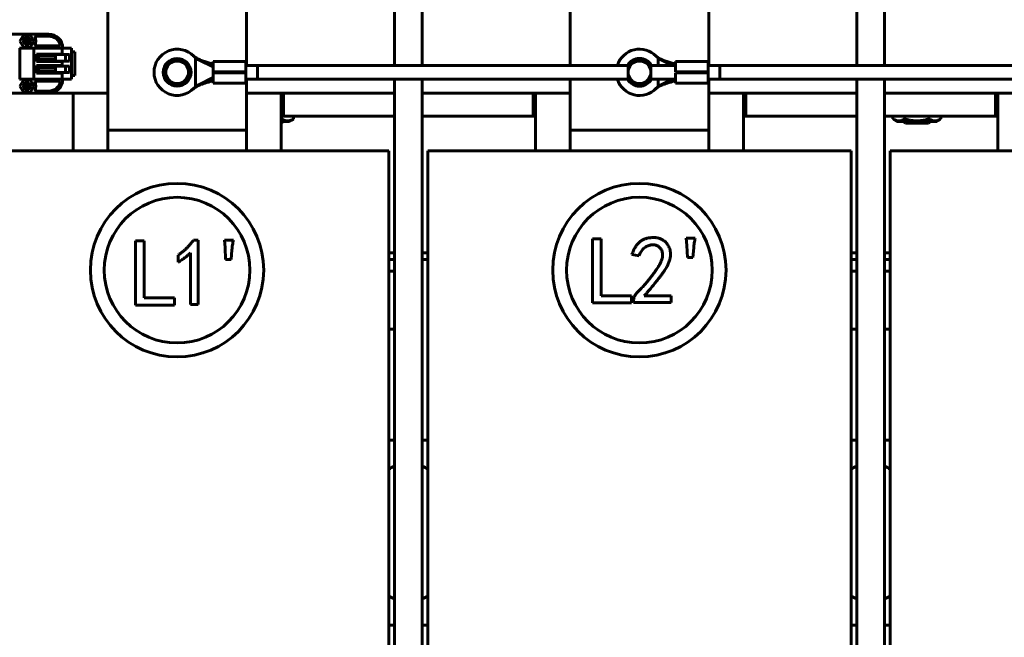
# Model space of a CAD drawing. Header units: millimetres. Extents: x 0 to 297, y 0 to 420.
# Tile 5 of 19: x 102 to 188, y 138 to 192. Entities that reach past the tile are written whole.
import ezdxf

# ---------------------------------------------------------------- set-up
doc = ezdxf.new("R2010")
doc.units = ezdxf.units.MM
doc.linetypes.add('K5LT_BASIC', pattern=[0])
doc.linetypes.add('K5LT_THIN', pattern=[0])
doc.layers.add('Системный слой', color=7, linetype='Continuous')
doc.styles.add('KDIMTEXTSTYLE', font='GOST_AU.SHX', dxfattribs={"width": 0.96, "oblique": 15, "height": 5})
doc.dimstyles.new('KDIMSTYLE (0.20)', dxfattribs={"dimtxt": 5, "dimasz": 1, "dimexe": 2, "dimexo": 0, "dimgap": 1, "dimtad": 1, "dimlfac": 5, "dimtxsty": 'KDIMTEXTSTYLE', "dimsah": 1, "dimcen": 0, "dimdle": 1, "dimadec": 0, "dimazin": 0, "dimtfac": 0.667, "dimtmove": 0, "dimatfit": 3, "dimfxl": 1, "dimtvp": 1, "dimtolj": 1, "dimtzin": 0, "dimarcsym": 0})

# ---------------------------------------------------------------- blocks, each defined once
blk = doc.blocks.new('U0')
at = {"layer": 'Системный слой', "color": 150, "linetype": 'K5LT_BASIC', "lineweight": 60, "true_color": 0x0080ff}
for p, q in [((150.014, 187.843), (150.014, 202.244)), ((150.014, 183.244), (150.014, 186.644))]:
    blk.add_line(p, q, dxfattribs=at)
blk = doc.blocks.new('U1')
at = {"layer": 'Системный слой', "color": 150, "linetype": 'K5LT_BASIC', "lineweight": 60, "true_color": 0x0080ff}
for p, q in [((162.014, 187.844), (162.014, 202.244)), ((162.014, 183.244), (162.014, 186.644))]:
    blk.add_line(p, q, dxfattribs=at)
blk = doc.blocks.new('U2')
at = {"layer": 'Системный слой', "color": 150, "linetype": 'K5LT_BASIC', "lineweight": 60, "true_color": 0x0080ff}
for p, q in [((122.014, 187.844), (122.014, 202.244)), ((122.014, 183.244), (122.014, 186.644))]:
    blk.add_line(p, q, dxfattribs=at)
blk = doc.blocks.new('U11')
at = {"layer": 'Системный слой', "color": 150, "linetype": 'K5LT_BASIC', "lineweight": 60, "true_color": 0x0080ff}
for p, q in [((134.814, 187.843), (134.814, 201.444)), ((134.814, 97.584), (134.814, 186.644))]:
    blk.add_line(p, q, dxfattribs=at)
blk = doc.blocks.new('U12')
at = {"layer": 'Системный слой', "color": 150, "linetype": 'K5LT_BASIC', "lineweight": 60, "true_color": 0x0080ff}
for p, q in [((137.214, 187.843), (137.214, 201.444)), ((137.214, 97.584), (137.214, 186.644))]:
    blk.add_line(p, q, dxfattribs=at)
blk = doc.blocks.new('U16')
at = {"layer": 'Системный слой', "color": 150, "linetype": 'K5LT_BASIC', "lineweight": 60, "true_color": 0x0080ff}
for p, q in [((134.314, 139.444), (134.814, 139.444)), ((137.214, 139.444), (137.714, 139.444)), ((174.314, 139.444), (174.814, 139.444)), ((177.214, 139.444), (177.714, 139.444))]:
    blk.add_line(p, q, dxfattribs=at)
blk = doc.blocks.new('U17')
at = {"layer": 'Системный слой', "color": 150, "linetype": 'K5LT_BASIC', "lineweight": 60, "true_color": 0x0080ff}
for start, end in [(113.57818, 124.51811), (55.48189, 66.42182)]:
    blk.add_arc((176.014, 150.444), 3, start, end, dxfattribs=at)
blk = doc.blocks.new('U18')
at = {"layer": 'Системный слой', "color": 150, "linetype": 'K5LT_BASIC', "lineweight": 60, "true_color": 0x0080ff}
for p, q in [((134.314, 155.444), (134.814, 155.444)), ((137.214, 155.444), (137.714, 155.444)), ((174.314, 155.444), (174.814, 155.444)), ((177.214, 155.444), (177.714, 155.444))]:
    blk.add_line(p, q, dxfattribs=at)
blk = doc.blocks.new('U19')
at = {"layer": 'Системный слой', "color": 150, "linetype": 'K5LT_BASIC', "lineweight": 60, "true_color": 0x0080ff}
for start, end in [(235.48189, 246.42182), (293.57818, 304.51811)]:
    blk.add_arc((136.014, 144.444), 3, start, end, dxfattribs=at)
blk = doc.blocks.new('U20')
at = {"layer": 'Системный слой', "color": 150, "linetype": 'K5LT_BASIC', "lineweight": 60, "true_color": 0x0080ff}
for start, end in [(235.48189, 246.42182), (293.57818, 304.51811)]:
    blk.add_arc((176.014, 144.444), 3, start, end, dxfattribs=at)
blk = doc.blocks.new('U21')
at = {"layer": 'Системный слой', "color": 150, "linetype": 'K5LT_BASIC', "lineweight": 60, "true_color": 0x0080ff}
for start, end in [(113.57818, 124.51811), (55.48189, 66.42182)]:
    blk.add_arc((136.014, 150.444), 3, start, end, dxfattribs=at)
blk = doc.blocks.new('U23')
at = {"layer": 'Системный слой', "color": 150, "linetype": 'K5LT_BASIC', "lineweight": 60, "true_color": 0x0080ff}
for p, q in [((162.952, 186.644), (195.097, 186.644)), ((196.931, 186.644), (199.116, 186.644)), ((201.952, 186.644), (227.35, 186.644))]:
    blk.add_line(p, q, dxfattribs=at)
blk = doc.blocks.new('U26')
at = {"layer": 'Системный слой', "color": 150, "linetype": 'K5LT_BASIC', "lineweight": 60, "true_color": 0x0080ff}
for p, q in [((162.952, 187.844), (195.097, 187.844)), ((196.931, 187.844), (199.116, 187.844)), ((201.952, 187.844), (227.538, 187.844))]:
    blk.add_line(p, q, dxfattribs=at)
blk = doc.blocks.new('U29')
at = {"layer": 'Системный слой', "color": 150, "linetype": 'K5LT_BASIC', "lineweight": 60, "true_color": 0x0080ff}
for p, q in [((165.214, 183.444), (165.014, 183.444)), ((187.014, 183.444), (186.814, 183.444))]:
    blk.add_line(p, q, dxfattribs=at)
blk = doc.blocks.new('U30')
at = {"layer": 'Системный слой', "color": 150, "linetype": 'K5LT_BASIC', "lineweight": 60, "true_color": 0x0080ff}
for p, q in [((125.214, 183.444), (125.014, 183.444)), ((147.014, 183.444), (146.814, 183.444))]:
    blk.add_line(p, q, dxfattribs=at)
blk = doc.blocks.new('U32')
at = {"layer": 'Системный слой', "color": 150, "linetype": 'K5LT_BASIC', "lineweight": 60, "true_color": 0x0080ff}
for p, q in [((125.014, 183.444), (125.214, 183.444)), ((146.814, 183.444), (147.014, 183.444))]:
    blk.add_line(p, q, dxfattribs=at)
blk = doc.blocks.new('U33')
at = {"layer": 'Системный слой', "color": 150, "linetype": 'K5LT_BASIC', "lineweight": 60, "true_color": 0x0080ff}
for p, q in [((165.014, 183.444), (165.214, 183.444)), ((186.814, 183.444), (187.014, 183.444))]:
    blk.add_line(p, q, dxfattribs=at)
blk = doc.blocks.new('U35')
at = {"layer": 'Системный слой', "color": 150, "linetype": 'K5LT_BASIC', "lineweight": 60, "true_color": 0x0080ff}
for p, q in [((104.914, 185.444), (110.014, 185.444)), ((122.014, 185.444), (134.814, 185.444)), ((137.214, 185.444), (150.014, 185.444)), ((162.014, 185.444), (174.814, 185.444)), ((177.214, 185.444), (190.014, 185.444))]:
    blk.add_line(p, q, dxfattribs=at)
blk = doc.blocks.new('U39')
at = {"layer": 'Системный слой', "color": 150, "linetype": 'K5LT_BASIC', "lineweight": 60, "true_color": 0x0080ff}
for start, end in [(29.98226, 150.01774), (209.98226, 330.01774)]:
    blk.add_arc((156.014, 187.244), 1.2, start, end, dxfattribs=at)
blk = doc.blocks.new('U44')
at = {"layer": 'Системный слой', "color": 150, "linetype": 'K5LT_BASIC', "lineweight": 60, "true_color": 0x0080ff}
for p, q in [((174.814, 201.444), (174.814, 187.844)), ((174.814, 186.644), (174.814, 97.584))]:
    blk.add_line(p, q, dxfattribs=at)
blk = doc.blocks.new('U45')
at = {"layer": 'Системный слой', "color": 150, "linetype": 'K5LT_BASIC', "lineweight": 60, "true_color": 0x0080ff}
for p, q in [((177.214, 201.444), (177.214, 187.844)), ((177.214, 186.644), (177.214, 97.584))]:
    blk.add_line(p, q, dxfattribs=at)
blk = doc.blocks.new('U48')
at = {"layer": 'Системный слой', "color": 150, "linetype": 'K5LT_BASIC', "lineweight": 60, "true_color": 0x0080ff}
for p, q in [((174.814, 183.444), (165.214, 183.444)), ((186.814, 183.444), (177.214, 183.444))]:
    blk.add_line(p, q, dxfattribs=at)
blk = doc.blocks.new('U49')
at = {"layer": 'Системный слой', "color": 150, "linetype": 'K5LT_BASIC', "lineweight": 60, "true_color": 0x0080ff}
for p, q in [((125.214, 183.444), (134.814, 183.444)), ((137.214, 183.444), (146.814, 183.444))]:
    blk.add_line(p, q, dxfattribs=at)
blk = doc.blocks.new('U52')
at = {"layer": 'Системный слой', "color": 150, "linetype": 'K5LT_BASIC', "lineweight": 60, "true_color": 0x0080ff}
for p, q in [((134.314, 171.044), (134.814, 171.044)), ((137.214, 171.044), (137.714, 171.044)), ((174.314, 171.044), (174.814, 171.044)), ((177.214, 171.044), (177.714, 171.044))]:
    blk.add_line(p, q, dxfattribs=at)
blk = doc.blocks.new('U53')
at = {"layer": 'Системный слой', "color": 150, "linetype": 'K5LT_BASIC', "lineweight": 60, "true_color": 0x0080ff}
for p, q in [((134.314, 171.644), (134.814, 171.644)), ((137.214, 171.644), (137.714, 171.644)), ((174.314, 171.644), (174.814, 171.644)), ((177.214, 171.644), (177.714, 171.644))]:
    blk.add_line(p, q, dxfattribs=at)
blk = doc.blocks.new('U65')
at = {"layer": 'Системный слой', "color": 150, "linetype": 'K5LT_BASIC', "lineweight": 60, "true_color": 0x0080ff}
for p, q in [((125.014, 180.444), (125.014, 185.444)), ((125.014, 109.444), (125.014, 114.444))]:
    blk.add_line(p, q, dxfattribs=at)
blk = doc.blocks.new('U66')
at = {"layer": 'Системный слой', "color": 150, "linetype": 'K5LT_BASIC', "lineweight": 60, "true_color": 0x0080ff}
for p, q in [((107.014, 185.444), (107.014, 180.444)), ((107.014, 114.444), (107.014, 109.444))]:
    blk.add_line(p, q, dxfattribs=at)
blk = doc.blocks.new('U89')
at = {"layer": 'Системный слой', "color": 150, "linetype": 'K5LT_BASIC', "lineweight": 60, "true_color": 0x0080ff}
for p, q in [((121.952, 187.277), (121.952, 188.178)), ((121.952, 186.31), (121.952, 187.21))]:
    blk.add_line(p, q, dxfattribs=at)
blk = doc.blocks.new('U104')
at = {"layer": 'Системный слой', "color": 150, "linetype": 'K5LT_BASIC', "lineweight": 60, "true_color": 0x0080ff}
for start, end in [(43.73665, 162.56542), (197.43458, 316.26335)]:
    blk.add_arc((156.014, 187.244), 2.001, start, end, dxfattribs=at)
blk = doc.blocks.new('U105')
at = {"layer": 'Системный слой', "color": 150, "linetype": 'K5LT_BASIC', "lineweight": 60, "true_color": 0x0080ff}
for p, q in [((161.952, 187.277), (161.952, 188.178)), ((161.952, 186.31), (161.952, 187.21))]:
    blk.add_line(p, q, dxfattribs=at)
blk = doc.blocks.new('U106')
at = {"layer": 'Системный слой', "color": 150, "linetype": 'K5LT_BASIC', "lineweight": 60, "true_color": 0x0080ff}
for p, q in [((157.615, 187.843), (157.615, 188.444)), ((157.615, 186.043), (157.615, 186.644))]:
    blk.add_line(p, q, dxfattribs=at)
blk = doc.blocks.new('U122')
at = {"layer": 'Системный слой', "color": 150, "linetype": 'K5LT_BASIC', "lineweight": 60, "true_color": 0x0080ff}
for p, q in [((106.06, 188.819), (106.06, 188.774)), ((106.06, 188.214), (106.06, 188.168))]:
    blk.add_line(p, q, dxfattribs=at)
blk = doc.blocks.new('U123')
at = {"layer": 'Системный слой', "color": 150, "linetype": 'K5LT_BASIC', "lineweight": 60, "true_color": 0x0080ff}
for p, q in [((106.06, 187.819), (106.06, 187.774)), ((106.06, 187.214), (106.06, 187.168))]:
    blk.add_line(p, q, dxfattribs=at)
blk = doc.blocks.new('U129')
at = {"layer": 'Системный слой', "color": 150, "linetype": 'K5LT_BASIC', "lineweight": 60, "true_color": 0x0080ff}
for p, q in [((125.015, 183.197), (125.014, 183.196)), ((125.019, 183.198), (125.015, 183.197)), ((125.022, 183.199), (125.019, 183.198)), ((125.023, 183.199), (125.022, 183.199)), ((125.024, 183.199), (125.023, 183.199)), ((125.023, 183.199), (125.023, 183.199)), ((125.026, 183.2), (125.024, 183.199)), ((125.029, 183.201), (125.026, 183.2)), ((125.031, 183.201), (125.029, 183.201)), ((125.032, 183.202), (125.031, 183.201)), ((125.033, 183.202), (125.032, 183.202)), ((125.034, 183.202), (125.033, 183.202)), ((125.033, 183.202), (125.033, 183.202)), ((125.036, 183.203), (125.034, 183.202)), ((125.039, 183.204), (125.036, 183.203)), ((125.041, 183.204), (125.039, 183.204)), ((125.042, 183.205), (125.041, 183.204)), ((125.043, 183.205), (125.042, 183.205)), ((125.053, 183.208), (125.043, 183.205)), ((125.043, 183.205), (125.043, 183.205))]:
    blk.add_line(p, q, dxfattribs=at)
blk = doc.blocks.new('U131')
at = {"layer": 'Системный слой', "color": 150, "linetype": 'K5LT_BASIC', "lineweight": 60, "true_color": 0x0080ff}
for p, q in [((187.014, 185.444), (187.014, 180.444)), ((187.014, 114.444), (187.014, 109.444))]:
    blk.add_line(p, q, dxfattribs=at)
blk = doc.blocks.new('U134')
at = {"layer": 'Системный слой', "color": 150, "linetype": 'K5LT_BASIC', "lineweight": 60, "true_color": 0x0080ff}
for p, q in [((165.014, 180.444), (165.014, 185.444)), ((165.014, 109.444), (165.014, 114.444))]:
    blk.add_line(p, q, dxfattribs=at)
blk = doc.blocks.new('U135')
at = {"layer": 'Системный слой', "color": 150, "linetype": 'K5LT_BASIC', "lineweight": 60, "true_color": 0x0080ff}
for p, q in [((147.014, 185.444), (147.014, 180.444)), ((147.014, 114.444), (147.014, 109.444))]:
    blk.add_line(p, q, dxfattribs=at)
blk = doc.blocks.new('U147')
at = {"layer": 'Системный слой', "color": 150, "linetype": 'K5LT_BASIC', "lineweight": 60, "true_color": 0x0080ff}
for p, q in [((122.952, 187.843), (155.097, 187.843)), ((156.931, 187.843), (159.116, 187.843))]:
    blk.add_line(p, q, dxfattribs=at)
blk = doc.blocks.new('U149')
at = {"layer": 'Системный слой', "color": 150, "linetype": 'K5LT_BASIC', "lineweight": 60, "true_color": 0x0080ff}
for p, q in [((122.952, 186.644), (155.097, 186.644)), ((156.931, 186.644), (159.116, 186.644))]:
    blk.add_line(p, q, dxfattribs=at)
blk = doc.blocks.new('U151')
at = {"layer": 'Системный слой', "color": 150, "linetype": 'K5LT_BASIC', "lineweight": 60, "true_color": 0x0080ff}
for p, q in [((174.314, 165.044), (174.814, 165.044)), ((177.214, 165.044), (177.714, 165.044))]:
    blk.add_line(p, q, dxfattribs=at)
blk = doc.blocks.new('U152')
at = {"layer": 'Системный слой', "color": 150, "linetype": 'K5LT_BASIC', "lineweight": 60, "true_color": 0x0080ff}
for p, q in [((174.314, 165.044), (174.814, 165.044)), ((177.214, 165.044), (177.714, 165.044))]:
    blk.add_line(p, q, dxfattribs=at)
blk = doc.blocks.new('U153')
at = {"layer": 'Системный слой', "color": 150, "linetype": 'K5LT_BASIC', "lineweight": 60, "true_color": 0x0080ff}
for p, q in [((174.314, 170.044), (174.814, 170.044)), ((177.214, 170.044), (177.714, 170.044))]:
    blk.add_line(p, q, dxfattribs=at)
blk = doc.blocks.new('KDIMARROW_01')
at = {"layer": 'Системный слой'}
blk.add_hatch(color=0, dxfattribs=at).paths.add_polyline_path([(-5, -0.658), (0, 0), (-5, 0.658), (-4.5, 0)])
at = {"layer": 'Системный слой', "color": 0, "linetype": 'K5LT_THIN', "lineweight": 18}
for p, q in [((-4.5, 0), (-5, 0.658)), ((-5, 0.658), (0, 0)), ((0, 0), (-5, -0.658)), ((-5, -0.658), (-4.5, 0)), ((0, 0), (-1, 0))]:
    blk.add_line(p, q, dxfattribs=at)

msp = doc.modelspace()

# ---------------------------------------------------------------- linework, layer by layer
at = {"layer": 'Системный слой', "color": 150, "linetype": 'K5LT_BASIC', "lineweight": 60, "true_color": 0x0080ff}
for p, q in [((110.014, 183.2436), (110.014, 202.2436)), ((101.114, 190.5436), (104.914, 190.5436)), ((102.7109, 190.4686), (102.4078, 189.9436)), ((103.3171, 190.4686), (102.7109, 190.4686)), ((102.819, 190.0186), (102.939, 190.0186)), ((102.819, 189.8686), (102.819, 190.0186)), ((102.939, 190.1386), (103.089, 190.1386)), ((102.939, 190.0186), (102.939, 190.1386)), ((102.939, 190.0186), (103.014, 189.9436)), ((103.089, 190.0186), (103.014, 189.9436)), ((103.089, 190.1386), (103.089, 190.0186)), ((103.089, 190.0186), (103.209, 190.0186)), ((103.209, 190.0186), (103.209, 189.8686)), ((103.6202, 189.9436), (103.3171, 190.4686)), ((103.6722, 190.3636), (104.914, 190.3636)), ((103.774, 189.9836), (103.774, 189.9036)), ((102.414, 189.3436), (102.374, 189.3436)), ((102.4078, 189.9436), (102.7109, 189.4186)), ((102.414, 186.6436), (102.414, 189.3436)), ((102.414, 189.3436), (102.434, 189.3436)), ((103.594, 189.3436), (102.434, 189.3436)), ((102.7109, 189.4186), (103.3171, 189.4186)), ((102.939, 189.8686), (102.819, 189.8686)), ((102.939, 189.8686), (103.014, 189.9436)), ((102.939, 189.7486), (102.939, 189.8686)), ((103.089, 189.7486), (102.939, 189.7486)), ((103.014, 189.9436), (103.089, 189.8686)), ((103.209, 189.8686), (103.089, 189.8686)), ((103.089, 189.8686), (103.089, 189.7486)), ((103.3171, 189.4186), (103.6202, 189.9436)), ((103.594, 189.3436), (103.614, 189.3436)), ((103.654, 189.3436), (103.614, 189.3436)), ((103.614, 189.3436), (103.614, 186.6436)), ((105.4226, 189.3436), (103.654, 189.3436)), ((105.918, 189.5236), (103.6722, 189.5236)), ((105.5454, 189.3436), (105.4226, 189.3436)), ((105.9828, 189.3436), (105.5454, 189.3436)), ((106.06, 189.3436), (105.9828, 189.3436)), ((106.06, 189.3436), (106.06, 188.8192)), ((106.06, 189.3436), (106.1898, 189.3436)), ((106.7341, 189.3436), (106.1898, 189.3436)), ((106.864, 189.3436), (106.7341, 189.3436)), ((106.864, 189.3436), (106.864, 186.6436)), ((103.8402, 188.8192), (105.4226, 188.8192)), ((103.8402, 188.1679), (103.8402, 188.8192)), ((104.214, 188.7736), (103.914, 188.7736)), ((103.914, 188.2136), (103.914, 188.7736)), ((104.0096, 188.6317), (104.0096, 188.3554)), ((104.0096, 188.6317), (104.214, 188.6317)), ((104.214, 188.3554), (104.0096, 188.3554)), ((105.5237, 188.7736), (104.214, 188.7736)), ((104.214, 188.6317), (105.4912, 188.6317)), ((105.4912, 188.3554), (104.214, 188.3554)), ((105.4226, 188.8192), (105.5454, 188.8192)), ((105.4912, 188.6317), (105.4912, 188.3554)), ((105.5582, 188.7736), (105.5237, 188.7736)), ((105.5454, 188.8192), (105.9828, 188.8192)), ((105.8635, 188.7736), (105.5582, 188.7736)), ((105.8635, 188.7736), (105.9316, 188.7736)), ((106.3216, 188.7736), (105.9316, 188.7736)), ((105.9828, 188.8192), (106.06, 188.8192)), ((106.3216, 188.7736), (106.3618, 188.7736)), ((106.3618, 188.2136), (106.3618, 188.7736)), ((106.4018, 188.7736), (106.3618, 188.7736)), ((106.5931, 188.7736), (106.4018, 188.7736)), ((106.6931, 188.7736), (106.5931, 188.7736)), ((106.6931, 188.7736), (106.6931, 188.2136)), ((107.164, 189.0136), (106.864, 189.0136)), ((107.164, 188.0742), (107.164, 189.0136)), ((116.014, 188.3729), (115.525, 188.0905)), ((116.503, 188.0905), (116.014, 188.3729)), ((117.6152, 188.4445), (117.6152, 188.4849)), ((117.6152, 186.0427), (117.6152, 188.4445)), ((117.6152, 188.4445), (117.8804, 188.3136)), ((117.883, 188.3123), (117.8804, 188.3136)), ((117.883, 188.3123), (119.1163, 187.7035)), ((118.037, 188.308), (119.1163, 187.9591)), ((156.014, 188.3729), (155.525, 188.0905)), ((156.503, 188.0905), (156.014, 188.3729)), ((157.6152, 188.4445), (157.6152, 188.4849)), ((157.6152, 188.4445), (157.8804, 188.3136)), ((157.883, 188.3123), (157.8804, 188.3136)), ((157.883, 188.3123), (158.8332, 187.8432)), ((158.037, 188.308), (159.1163, 187.9591)), ((105.4226, 188.1679), (103.8402, 188.1679)), ((103.8402, 187.8192), (105.4226, 187.8192)), ((103.8402, 187.1679), (103.8402, 187.8192)), ((103.914, 188.2136), (104.214, 188.2136)), ((103.914, 187.2136), (103.914, 187.7736)), ((104.214, 187.7736), (103.914, 187.7736)), ((104.0096, 187.6317), (104.0096, 187.3554)), ((104.0096, 187.6317), (104.214, 187.6317)), ((104.214, 188.2136), (105.5237, 188.2136)), ((105.5237, 187.7736), (104.214, 187.7736)), ((104.214, 187.6317), (105.4912, 187.6317)), ((105.5454, 188.1679), (105.4226, 188.1679)), ((105.4226, 187.8192), (105.5454, 187.8192)), ((105.4912, 187.6317), (105.4912, 187.3554)), ((105.5237, 188.2136), (105.5582, 188.2136)), ((105.5582, 187.7736), (105.5237, 187.7736)), ((105.9828, 188.1679), (105.5454, 188.1679)), ((105.5454, 187.8192), (105.9828, 187.8192)), ((105.8635, 188.2136), (105.5582, 188.2136)), ((105.8635, 187.7736), (105.5582, 187.7736)), ((105.9316, 188.2136), (105.8635, 188.2136)), ((105.8635, 187.7736), (105.9316, 187.7736)), ((105.9316, 188.2136), (106.3216, 188.2136)), ((106.3216, 187.7736), (105.9316, 187.7736)), ((106.06, 188.1679), (105.9828, 188.1679)), ((105.9828, 187.8192), (106.06, 187.8192)), ((106.06, 188.1679), (106.06, 187.8192)), ((106.3618, 188.2136), (106.3216, 188.2136)), ((106.3216, 187.7736), (106.3618, 187.7736)), ((106.3618, 188.2136), (106.4018, 188.2136)), ((106.4018, 187.7736), (106.3618, 187.7736)), ((106.3618, 187.2136), (106.3618, 187.7736)), ((106.4018, 188.2136), (106.5931, 188.2136)), ((106.5931, 187.7736), (106.4018, 187.7736)), ((106.5931, 188.2136), (106.6931, 188.2136)), ((106.6931, 187.7736), (106.5931, 187.7736)), ((106.6931, 187.7736), (106.6931, 187.2136)), ((107.164, 188.0742), (107.164, 187.9129)), ((107.164, 186.9736), (107.164, 187.9129)), ((115.525, 188.0905), (115.036, 187.8082)), ((115.036, 187.8082), (115.036, 187.2436)), ((116.992, 187.8082), (116.503, 188.0905)), ((116.992, 187.2436), (116.992, 187.8082)), ((119.1163, 187.2769), (119.1163, 188.1776)), ((119.1163, 188.1776), (121.9517, 188.1776)), ((119.1163, 186.7836), (119.1163, 187.7035)), ((122.9517, 187.8436), (121.9517, 187.8436)), ((122.9517, 187.8436), (122.9517, 186.6436)), ((155.525, 188.0905), (155.036, 187.8082)), ((155.036, 187.8082), (155.036, 187.2436)), ((156.992, 187.8082), (156.503, 188.0905)), ((156.992, 187.2436), (156.992, 187.8082)), ((159.1163, 187.2769), (159.1163, 188.1776)), ((159.1163, 188.1776), (161.9517, 188.1776)), ((162.9517, 187.8436), (161.9517, 187.8436)), ((162.9517, 187.8436), (162.9517, 186.6436)), ((102.374, 186.6436), (102.414, 186.6436)), ((102.7109, 186.5686), (102.4078, 186.0436)), ((102.434, 186.6436), (102.414, 186.6436)), ((103.594, 186.6436), (102.434, 186.6436)), ((103.3171, 186.5686), (102.7109, 186.5686)), ((103.6202, 186.0436), (103.3171, 186.5686)), ((103.614, 186.6436), (103.594, 186.6436)), ((103.614, 186.6436), (103.654, 186.6436)), ((105.4226, 186.6436), (103.654, 186.6436)), ((105.4226, 187.1679), (103.8402, 187.1679)), ((103.914, 187.2136), (104.214, 187.2136)), ((104.214, 187.3554), (104.0096, 187.3554)), ((105.4912, 187.3554), (104.214, 187.3554)), ((104.214, 187.2136), (105.5237, 187.2136)), ((105.5454, 187.1679), (105.4226, 187.1679)), ((105.4226, 186.6436), (105.5454, 186.6436)), ((105.5237, 187.2136), (105.5582, 187.2136)), ((105.9828, 187.1679), (105.5454, 187.1679)), ((105.9828, 186.6436), (105.5454, 186.6436)), ((105.8635, 187.2136), (105.5582, 187.2136)), ((105.9316, 187.2136), (105.8635, 187.2136)), ((105.9316, 187.2136), (106.3216, 187.2136)), ((106.06, 187.1679), (105.9828, 187.1679)), ((105.9828, 186.6436), (106.06, 186.6436)), ((106.06, 187.1679), (106.06, 186.6436)), ((106.1898, 186.6436), (106.06, 186.6436)), ((106.7341, 186.6436), (106.1898, 186.6436)), ((106.3618, 187.2136), (106.3216, 187.2136)), ((106.3618, 187.2136), (106.4018, 187.2136)), ((106.4018, 187.2136), (106.5931, 187.2136)), ((106.5931, 187.2136), (106.6931, 187.2136)), ((106.864, 186.6436), (106.7341, 186.6436)), ((107.164, 186.9736), (106.864, 186.9736)), ((115.036, 187.2436), (115.036, 186.6789)), ((115.036, 186.6789), (115.525, 186.3966)), ((116.503, 186.3966), (116.992, 186.6789)), ((116.992, 186.6789), (116.992, 187.2436)), ((119.1163, 186.7836), (117.883, 186.1749)), ((119.1163, 187.2769), (121.9517, 187.2769)), ((119.1163, 187.2102), (121.9517, 187.2102)), ((119.1163, 186.3095), (119.1163, 187.2102)), ((121.9517, 187.2769), (121.9517, 187.2102)), ((122.9517, 186.6436), (121.9517, 186.6436)), ((155.036, 187.2436), (155.036, 186.6789)), ((155.036, 186.6789), (155.525, 186.3966)), ((156.503, 186.3966), (156.992, 186.6789)), ((156.992, 186.6789), (156.992, 187.2436)), ((158.8332, 186.6439), (157.883, 186.1749)), ((159.1163, 187.2769), (161.9517, 187.2769)), ((159.1163, 187.2102), (161.9517, 187.2102)), ((159.1163, 186.3095), (159.1163, 187.2102)), ((161.9517, 187.2769), (161.9517, 187.2102)), ((162.9517, 186.6436), (161.9517, 186.6436)), ((102.4078, 186.0436), (102.7109, 185.5186)), ((102.819, 186.1186), (102.939, 186.1186)), ((102.819, 185.9686), (102.819, 186.1186)), ((102.939, 185.9686), (102.819, 185.9686)), ((102.939, 186.2386), (103.089, 186.2386)), ((102.939, 186.1186), (102.939, 186.2386)), ((102.939, 186.1186), (103.014, 186.0436)), ((102.939, 185.9686), (103.014, 186.0436)), ((102.939, 185.8486), (102.939, 185.9686)), ((103.089, 185.8486), (102.939, 185.8486)), ((103.089, 186.1186), (103.014, 186.0436)), ((103.014, 186.0436), (103.089, 185.9686)), ((103.089, 186.2386), (103.089, 186.1186)), ((103.089, 186.1186), (103.209, 186.1186)), ((103.209, 185.9686), (103.089, 185.9686)), ((103.089, 185.9686), (103.089, 185.8486)), ((103.209, 186.1186), (103.209, 185.9686)), ((103.3171, 185.5186), (103.6202, 186.0436)), ((103.6722, 186.4636), (105.918, 186.4636)), ((103.774, 186.0836), (103.774, 186.0036)), ((115.525, 186.3966), (116.014, 186.1143)), ((116.014, 186.1143), (116.503, 186.3966)), ((117.8805, 186.1736), (117.6152, 186.0427)), ((117.6152, 186.0022), (117.6152, 186.0427)), ((117.8805, 186.1736), (117.883, 186.1749)), ((119.1163, 186.3095), (121.9517, 186.3095)), ((155.525, 186.3966), (156.014, 186.1143)), ((156.014, 186.1143), (156.503, 186.3966)), ((157.8805, 186.1736), (157.6152, 186.0427)), ((157.6152, 186.0022), (157.6152, 186.0427)), ((157.8805, 186.1736), (157.883, 186.1749)), ((159.1163, 186.3095), (161.9517, 186.3095)), ((104.914, 185.4436), (101.114, 185.4436)), ((102.7109, 185.5186), (103.3171, 185.5186)), ((104.914, 185.6236), (103.6722, 185.6236)), ((125.214, 185.4436), (125.214, 183.4436)), ((146.814, 183.4436), (146.814, 185.4436)), ((165.214, 183.4436), (165.214, 185.4436)), ((186.814, 185.4436), (186.814, 183.4436)), ((110.014, 182.2436), (110.014, 183.2436)), ((122.014, 183.2436), (122.014, 182.2436)), ((125.0532, 183.2076), (125.0532, 183.4436)), ((125.739, 183.0036), (126.0924, 183.2076)), ((126.0924, 183.2076), (126.0924, 183.4436)), ((150.014, 182.2436), (150.014, 183.2436)), ((162.014, 183.2436), (162.014, 182.2436)), ((177.9355, 183.2076), (177.9355, 183.4436)), ((178.289, 183.0036), (177.9355, 183.2076)), ((178.9748, 183.2076), (178.9748, 183.4436)), ((181.0532, 183.2076), (181.0532, 183.4436)), ((181.739, 183.0036), (182.0924, 183.2076)), ((182.0924, 183.2076), (182.0924, 183.4436)), ((125.014, 182.8436), (125.174, 183.0036)), ((125.739, 183.0036), (125.014, 183.0036)), ((181.739, 183.0036), (178.289, 183.0036)), ((179.014, 182.8436), (178.854, 183.0036)), ((181.014, 182.8436), (179.014, 182.8436)), ((181.014, 182.8436), (181.174, 183.0036)), ((122.014, 182.2436), (110.014, 182.2436)), ((110.014, 181.8436), (110.014, 182.2436)), ((110.014, 180.4436), (110.014, 181.8436)), ((122.014, 182.2436), (122.014, 181.8436)), ((122.014, 180.4436), (122.014, 181.8436)), ((162.014, 182.2436), (150.014, 182.2436)), ((150.014, 181.8436), (150.014, 182.2436)), ((150.014, 180.4436), (150.014, 181.8436)), ((162.014, 182.2436), (162.014, 181.8436)), ((162.014, 180.4436), (162.014, 181.8436)), ((97.714, 180.4436), (105.514, 180.4436)), ((105.514, 180.4436), (126.514, 180.4436)), ((126.514, 180.4436), (134.314, 180.4436)), ((134.314, 180.4436), (134.314, 114.4436)), ((137.714, 180.4436), (145.514, 180.4436)), ((137.714, 114.4436), (137.714, 180.4436)), ((145.514, 180.4436), (166.514, 180.4436)), ((166.514, 180.4436), (174.314, 180.4436)), ((174.314, 180.4436), (174.314, 114.4436)), ((177.714, 180.4436), (185.514, 180.4436)), ((177.714, 114.4436), (177.714, 180.4436)), ((185.514, 180.4436), (206.514, 180.4436)), ((112.4194, 167.1191), (112.4194, 172.6667)), ((112.4194, 172.6667), (113.1656, 172.6667)), ((113.1656, 172.6667), (113.1656, 167.7355)), ((117.4285, 172.7316), (117.8178, 172.7316)), ((117.8178, 172.7316), (117.8178, 167.1516)), ((120.1017, 172.7316), (120.8803, 172.7316)), ((120.1666, 172.0827), (120.1017, 172.7316)), ((120.199, 171.0446), (120.1666, 172.0827)), ((151.9588, 172.8456), (152.7049, 172.8456)), ((151.9588, 167.2981), (151.9588, 172.8456)), ((152.7049, 172.8456), (152.7049, 167.9145)), ((160.0563, 172.9105), (160.8349, 172.9105)), ((160.1211, 172.2617), (160.0563, 172.9105)), ((160.1536, 171.2236), (160.1211, 172.2617)), ((116.0984, 170.8175), (116.0984, 171.4339)), ((117.1689, 167.1516), (117.1689, 171.6285)), ((120.7505, 171.8881), (120.6856, 171.0446)), ((155.9751, 171.3858), (155.3587, 171.4831)), ((160.6402, 171.2236), (160.1536, 171.2236)), ((160.7051, 172.067), (160.6402, 171.2236)), ((120.6856, 171.0446), (120.199, 171.0446)), ((134.314, 170.0436), (134.814, 170.0436)), ((152.7049, 167.9145), (155.3327, 167.9145)), ((155.3327, 167.9145), (155.3327, 167.2981)), ((156.4292, 167.9145), (158.7651, 167.9145)), ((158.7651, 167.9145), (158.7651, 167.3305)), ((115.7934, 167.1191), (112.4194, 167.1191)), ((113.1656, 167.7355), (115.7934, 167.7355)), ((115.7934, 167.7355), (115.7934, 167.1191)), ((117.8178, 167.1516), (117.1689, 167.1516)), ((155.3327, 167.2981), (151.9588, 167.2981)), ((155.4884, 167.3305), (155.4884, 167.4603)), ((158.7651, 167.3305), (155.4884, 167.3305)), ((134.314, 165.0436), (134.814, 165.0436)), ((134.314, 165.0436), (134.814, 165.0436))]:
    msp.add_line(p, q, dxfattribs=at)
for centre, radius in [((103.014, 189.9436), 0.3017), ((103.014, 189.9436), 0.2939), ((116.014, 187.2436), 1.2), ((103.014, 186.0436), 0.3017), ((103.014, 186.0436), 0.2939), ((116.0058, 170.1351), 7.5), ((156.006, 170.1355), 7.5), ((116.0058, 170.1351), 6.3), ((156.006, 170.1355), 6.3)]:
    msp.add_circle(centre, radius, dxfattribs=at)
for centre, radius, start, end in [((103.014, 189.9836), 0.76, 0, 30), ((104.914, 189.3436), 1.2, 0, 90), ((104.914, 189.3436), 1.02, 10.164249, 90), ((103.014, 189.9036), 0.76, 330, 0), ((116.014, 187.2436), 2.0015, 43.73665, 316.26335), ((116.014, 187.2436), 0.978, 120, 180), ((116.014, 187.2436), 0.978, 60, 120), ((116.014, 187.2436), 0.978, 0, 60), ((156.014, 187.2436), 0.978, 120, 180), ((156.014, 187.2436), 0.978, 60, 120), ((156.014, 187.2436), 0.978, 0, 60), ((104.914, 186.6436), 1.2, 270, 0), ((116.014, 187.2436), 0.978, 180, 240), ((116.014, 187.2436), 0.978, 300, 0), ((156.014, 187.2436), 0.978, 180, 240), ((156.014, 187.2436), 0.978, 300, 0), ((103.014, 186.0836), 0.76, 0, 30), ((103.014, 186.0036), 0.76, 330, 0), ((104.914, 186.6436), 1.02, 270, 349.835751), ((116.014, 187.2436), 0.978, 240, 300), ((156.014, 187.2436), 0.978, 240, 300)]:
    msp.add_arc(centre, radius, start, end, dxfattribs=at)
for points in [[(117.6152, 188.523), (117.5306, 188.5781), (117.4514, 188.6399), (117.3776, 188.7087)], [(117.6152, 188.4849), (117.5601, 188.5287), (117.5087, 188.5765), (117.4601, 188.6273)], [(117.8804, 188.3136), (117.7859, 188.3604), (117.6971, 188.4183), (117.6152, 188.4849)], [(118.0246, 188.3121), (118.0288, 188.3107), (118.0329, 188.3093), (118.037, 188.308)], [(157.6152, 188.523), (157.5306, 188.5781), (157.4514, 188.6399), (157.3776, 188.7087)], [(157.6152, 188.4849), (157.5601, 188.5287), (157.5087, 188.5765), (157.4601, 188.6273)], [(157.8804, 188.3136), (157.7859, 188.3604), (157.6971, 188.4183), (157.6152, 188.4849)], [(158.0246, 188.3121), (158.0288, 188.3107), (158.0329, 188.3093), (158.037, 188.308)], [(117.3776, 185.7785), (117.4514, 185.8472), (117.5306, 185.9091), (117.6152, 185.9641)], [(117.4601, 185.8598), (117.5108, 185.9128), (117.5624, 185.9602), (117.6152, 186.0022)], [(118.037, 186.1791), (118.0329, 186.1778), (118.0288, 186.1765), (118.0246, 186.1751)], [(119.1163, 186.5281), (118.7565, 186.4117), (118.3968, 186.2954), (118.037, 186.1791)], [(157.3776, 185.7785), (157.4514, 185.8472), (157.5306, 185.9091), (157.6152, 185.9641)], [(157.4601, 185.8598), (157.5108, 185.9128), (157.5624, 185.9602), (157.6152, 186.0022)], [(158.037, 186.1791), (158.0329, 186.1778), (158.0288, 186.1765), (158.0246, 186.1751)], [(159.1163, 186.5281), (158.7565, 186.4117), (158.3968, 186.2954), (158.037, 186.1791)]]:
    msp.add_open_spline(points, degree=3, dxfattribs=at)
for points, knots in [([(117.6152, 188.523), (117.6787, 188.4795), (117.7444, 188.4391), (117.8808, 188.3673), (117.9516, 188.3365), (118.0246, 188.3121)], [0, 0, 0, 0, 0.0011692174, 0.0011692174, 0.0023384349, 0.0023384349, 0.0023384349, 0.0023384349]), ([(157.6152, 188.523), (157.6787, 188.4795), (157.7444, 188.4391), (157.8808, 188.3673), (157.9516, 188.3365), (158.0246, 188.3121)], [0, 0, 0, 0, 0.0011692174, 0.0011692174, 0.0023384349, 0.0023384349, 0.0023384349, 0.0023384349]), ([(118.0246, 186.1751), (117.9516, 186.1507), (117.8809, 186.1199), (117.7444, 186.048), (117.6787, 186.0076), (117.6152, 185.9641)], [0, 0, 0, 0, 0.0011681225, 0.0011681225, 0.0023362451, 0.0023362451, 0.0023362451, 0.0023362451]), ([(117.6152, 186.0022), (117.636, 186.0192), (117.6566, 186.035), (117.6888, 186.0585), (117.6993, 186.0659), (117.7157, 186.0771), (117.7211, 186.0808), (117.7321, 186.0882), (117.7374, 186.0917), (117.7546, 186.1028), (117.7716, 186.1135), (117.7884, 186.1235), (117.7996, 186.1301), (117.8049, 186.1332), (117.8339, 186.1497), (117.8571, 186.1621), (117.8805, 186.1736)], [0, 0, 0, 0, 0.25, 0.25, 0.375, 0.375, 0.4375, 0.4375, 0.5, 0.5, 0.625, 0.6875, 0.6875, 0.75, 0.75, 1, 1, 1, 1]), ([(158.0246, 186.1751), (157.9516, 186.1507), (157.8809, 186.1199), (157.7444, 186.048), (157.6787, 186.0076), (157.6152, 185.9641)], [0, 0, 0, 0, 0.0011681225, 0.0011681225, 0.0023362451, 0.0023362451, 0.0023362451, 0.0023362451]), ([(157.6152, 186.0022), (157.636, 186.0192), (157.6566, 186.035), (157.6888, 186.0585), (157.6993, 186.0659), (157.7157, 186.0771), (157.7211, 186.0808), (157.7321, 186.0882), (157.7374, 186.0917), (157.7546, 186.1028), (157.7716, 186.1135), (157.7884, 186.1235), (157.7996, 186.1301), (157.8049, 186.1332), (157.8339, 186.1497), (157.8571, 186.1621), (157.8805, 186.1736)], [0, 0, 0, 0, 0.25, 0.25, 0.375, 0.375, 0.4375, 0.4375, 0.5, 0.5, 0.625, 0.6875, 0.6875, 0.75, 0.75, 1, 1, 1, 1]), ([(126.0924, 183.2076), (126.0467, 183.1812), (125.9711, 183.1419), (125.8736, 183.1023), (125.8014, 183.0791), (125.7363, 183.063), (125.6688, 183.0518), (125.5999, 183.0463), (125.5305, 183.047), (125.461, 183.0539), (125.3886, 183.0673), (125.2967, 183.0926), (125.1837, 183.137), (125.0972, 183.1822), (125.0532, 183.2076)], [0, 0, 0, 0, 2.0634119, 3.3494813, 4.2385472, 5.1697314, 6.1302691, 7.113967, 8.1047089, 9.0968326, 10.0923159, 11.2145866, 13.0615313, 15, 15, 15, 15]), ([(178.9748, 183.2076), (178.9098, 183.1701), (178.8141, 183.1226), (178.6961, 183.0823), (178.6221, 183.0637), (178.5557, 183.0524), (178.4989, 183.0475), (178.4408, 183.0464), (178.3822, 183.0492), (178.312, 183.0589), (178.254, 183.072), (178.185, 183.0917), (178.0817, 183.1295), (177.9914, 183.1754), (177.9355, 183.2076)], [0, 0, 0, 0, 2.8814613, 4.2007918, 5.12203, 6.0737295, 7.054851, 7.5526049, 8.5536622, 9.549854, 10.5399482, 11.0322282, 12.5081996, 15, 15, 15, 15]), ([(181.0532, 183.2076), (181.0371, 183.203), (181.0047, 183.1938), (180.9555, 183.1804), (180.9064, 183.1675), (180.8079, 183.1428), (180.6963, 183.1181), (180.5856, 183.0978), (180.5268, 183.0881), (180.4825, 183.0814), (180.4381, 183.0752), (180.3934, 183.0696), (180.3486, 183.0646), (180.304, 183.0602), (180.2593, 183.0564), (180.2145, 183.0532), (180.1697, 183.0506), (180.1172, 183.0484), (180.0573, 183.0469), (179.9894, 183.0467), (179.9217, 183.048), (179.8567, 183.0506), (179.7943, 183.0544), (179.7344, 183.0591), (179.6744, 183.065), (179.6148, 183.0719), (179.5551, 183.0799), (179.4756, 183.092), (179.396, 183.106), (179.316, 183.1221), (179.2558, 183.1351), (179.1957, 183.1491), (179.1422, 183.1622), (179.0954, 183.1743), (179.0552, 183.1851), (179.0149, 183.1961), (178.9882, 183.2038), (178.9748, 183.2076)], [0.003844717, 0.003844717, 0.003844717, 0.003844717, 0.004098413, 0.004352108, 0.004605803, 0.004859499, 0.00587428, 0.006318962, 0.006541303, 0.006763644, 0.006985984, 0.007208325, 0.007430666, 0.007653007, 0.007874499, 0.008095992, 0.008317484, 0.008538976, 0.0088761, 0.009213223, 0.009550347, 0.009887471, 0.010187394, 0.010487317, 0.01078724, 0.011087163, 0.011387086, 0.011687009, 0.012286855, 0.012591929, 0.012897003, 0.013202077, 0.01350715, 0.013713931, 0.013920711, 0.014127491, 0.014334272, 0.014334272, 0.014334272, 0.014334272]), ([(182.0924, 183.2076), (182.0275, 183.1701), (181.9318, 183.1226), (181.8138, 183.0823), (181.7398, 183.0637), (181.6734, 183.0524), (181.6166, 183.0475), (181.5585, 183.0464), (181.4999, 183.0492), (181.4297, 183.0589), (181.3717, 183.072), (181.3027, 183.0917), (181.1994, 183.1295), (181.109, 183.1754), (181.0532, 183.2076)], [0, 0, 0, 0, 2.8814613, 4.2007918, 5.12203, 6.0737295, 7.054851, 7.5526049, 8.5536622, 9.549854, 10.5399482, 11.0322282, 12.5081996, 15, 15, 15, 15]), ([(155.3587, 171.4831), (155.3804, 171.5434), (155.4228, 171.6608), (155.4957, 171.828), (155.571, 171.9836), (155.6508, 172.1266), (155.7368, 172.256), (155.8269, 172.3731), (155.9215, 172.4778), (156.0211, 172.57), (156.1251, 172.6513), (156.2345, 172.7218), (156.3477, 172.7833), (156.4653, 172.8356), (156.5874, 172.8777), (156.7147, 172.9083), (156.8459, 172.9321), (156.9354, 172.9393), (156.9808, 172.943)], [0, 0, 0, 0, 0.082418, 0.1603497, 0.2342482, 0.3045452, 0.3706461, 0.4337613, 0.4942528, 0.5518037, 0.6079209, 0.6637471, 0.7187966, 0.7734135, 0.8289231, 0.8846043, 0.9415582, 1, 1, 1, 1]), ([(156.9808, 172.943), (157.0336, 172.9472), (157.1363, 172.9555), (157.2869, 172.957), (157.429, 172.9472), (157.5652, 172.9285), (157.6982, 172.8955), (157.8315, 172.8468), (157.9664, 172.781), (158.1026, 172.7003), (158.2361, 172.6015), (158.3569, 172.4772), (158.4636, 172.3299), (158.5589, 172.1633), (158.6358, 171.976), (158.6821, 171.7673), (158.699, 171.541), (158.6897, 171.3413), (158.667, 171.1724), (158.6352, 171.0374), (158.5893, 170.8968), (158.5354, 170.7485), (158.4637, 170.5961), (158.383, 170.4361), (158.2865, 170.2716), (158.199, 170.1295), (158.1197, 170.0112), (158.0532, 169.9146), (157.9806, 169.8115), (157.8992, 169.7036), (157.8131, 169.5883), (157.7206, 169.4666), (157.6207, 169.3397), (157.5147, 169.2058), (157.402, 169.0654), (157.2822, 168.9192), (157.1553, 168.7677), (157.0232, 168.6086), (156.8844, 168.4435), (156.7387, 168.2724), (156.5857, 168.096), (156.4821, 167.9758), (156.4292, 167.9145)], [0, 0, 0, 0, 0.0231066, 0.0449378, 0.0655931, 0.085179, 0.1047905, 0.1252321, 0.146947, 0.1701294, 0.1941955, 0.2191421, 0.2453748, 0.2732971, 0.3026794, 0.3333104, 0.3660738, 0.4013869, 0.4202566, 0.4403369, 0.4617676, 0.484702, 0.5090853, 0.5351729, 0.5627921, 0.5922081, 0.6079503, 0.6249052, 0.6433192, 0.6629144, 0.6838717, 0.7060522, 0.7295644, 0.7543029, 0.7805141, 0.8080636, 0.8367079, 0.8667163, 0.8982007, 0.9307825, 0.9647093, 1, 1, 1, 1]), ([(116.0984, 171.4339), (116.165, 171.48), (116.2973, 171.5717), (116.485, 171.7208), (116.6665, 171.8725), (116.8363, 172.0332), (116.9997, 172.1974), (117.1514, 172.3695), (117.2959, 172.5464), (117.3843, 172.6698), (117.4285, 172.7316)], [0, 0, 0, 0, 0.1300658, 0.2583133, 0.3846949, 0.5098007, 0.6334788, 0.7564596, 0.8780744, 1, 1, 1, 1]), ([(120.8803, 172.7316), (120.8509, 172.5914), (120.7924, 172.3126), (120.7644, 172.029), (120.7505, 171.8881)], [0, 0, 0, 0, 0.5027795, 1, 1, 1, 1]), ([(155.4884, 167.4603), (155.4924, 167.5005), (155.5002, 167.5803), (155.5275, 167.6978), (155.5661, 167.8126), (155.6168, 167.9245), (155.6794, 168.0336), (155.7564, 168.1376), (155.8424, 168.2411), (155.9452, 168.3389), (156.0561, 168.443), (156.1709, 168.5621), (156.2953, 168.6922), (156.4242, 168.8387), (156.5631, 168.9965), (156.7066, 169.1701), (156.8581, 169.3563), (157.0133, 169.5515), (157.1655, 169.7476), (157.3057, 169.9377), (157.4333, 170.1152), (157.5471, 170.2807), (157.6441, 170.4361), (157.7284, 170.579), (157.8003, 170.7093), (157.872, 170.8648), (157.9397, 171.0441), (157.9928, 171.2479), (158.017, 171.4365), (158.0075, 171.6098), (157.9702, 171.7679), (157.9051, 171.9114), (157.8138, 172.0407), (157.697, 172.151), (157.564, 172.2418), (157.4158, 172.3028), (157.2574, 172.3337), (157.0916, 172.3309), (156.9244, 172.3012), (156.758, 172.2495), (156.5975, 172.1695), (156.4402, 172.0698), (156.2946, 171.9413), (156.1665, 171.783), (156.0576, 171.5958), (156.0032, 171.4575), (155.9751, 171.3858)], [0, 0, 0, 0, 0.0155287, 0.0308642, 0.04632, 0.0620533, 0.0780793, 0.0946407, 0.1118158, 0.1298049, 0.1492158, 0.1703673, 0.1934894, 0.2184957, 0.245488, 0.2743887, 0.3051868, 0.3378863, 0.3704218, 0.4007344, 0.4288022, 0.4545463, 0.4780315, 0.4993181, 0.5184278, 0.535259, 0.5652147, 0.5921015, 0.6161602, 0.6380887, 0.6585443, 0.6783481, 0.6983685, 0.7190874, 0.7398698, 0.7600558, 0.7803153, 0.8015928, 0.8234931, 0.8454849, 0.8684476, 0.8923113, 0.9169977, 0.9428597, 0.9703611, 1, 1, 1, 1]), ([(160.8349, 172.9105), (160.8055, 172.7703), (160.747, 172.4915), (160.719, 172.208), (160.7051, 172.067)], [0, 0, 0, 0, 0.5027795, 1, 1, 1, 1]), ([(117.1689, 171.6285), (117.0951, 171.5577), (116.9429, 171.4116), (116.6868, 171.2087), (116.4047, 171.0075), (116.2024, 170.8821), (116.0984, 170.8175)], [0, 0, 0, 0, 0.2279817, 0.4698264, 0.7271404, 1, 1, 1, 1])]:
    msp.add_open_spline(points, degree=3, knots=knots, dxfattribs=at)

# ---------------------------------------------------------------- block references
at = {"layer": 'Системный слой'}
for name in ['U11', 'U12', 'U44', 'U45', 'U2', 'U0', 'U1', 'U104', 'U122', 'U39', 'U106', 'U123', 'U89', 'U147', 'U105', 'U26', 'U149', 'U23', 'U35', 'U66', 'U65', 'U135', 'U134', 'U131', 'U30', 'U32', 'U129', 'U49', 'U29', 'U33', 'U48', 'U53', 'U52', 'U153', 'U151', 'U152', 'U18', 'U21', 'U17', 'U19', 'U20', 'U16']:
    msp.add_blockref(name, (0, 0), dxfattribs=at)

# ---------------------------------------------------------------- dimensions: what is measured, and where the dimension line sits
at = {"layer": 'Системный слой', "color": 7}
msp.add_linear_dim(base=(88.014, 241.4436), p1=(231.0116, 180.9926), p2=(88.014, 230.8436), location=(159.5128, 241.4436), text='\\H5.0;\\W0.965;\\Q15;\\H5.0;\\W0.965;\\Q15;\\Q15;Ш', dimstyle='KDIMSTYLE (0.20)', override={"dimexo": 0, "dimblk1": 'KDIMARROW_01', "dimblk2": 'KDIMARROW_01', "dimse1": 0, "dimse2": 0, "dimclrt": 7, "dimtolj": 1}, dxfattribs=at).render()
msp.add_linear_dim(base=(78.014, 231.4436), p1=(112.014, 79.4436), p2=(88.014, 231.4436), angle=90, location=(78.014, 155.4436), text='\\H5.0;\\W0.965;\\Q15;\\H5.0;\\W0.965;\\Q15;\\Q15;В', dimstyle='KDIMSTYLE (0.20)', override={"dimexo": 0, "dimblk1": 'KDIMARROW_01', "dimblk2": 'KDIMARROW_01', "dimse1": 0, "dimse2": 0, "dimclrt": 7, "dimtolj": 1}, dxfattribs=at).render()

doc.saveas('drawing.dxf')
